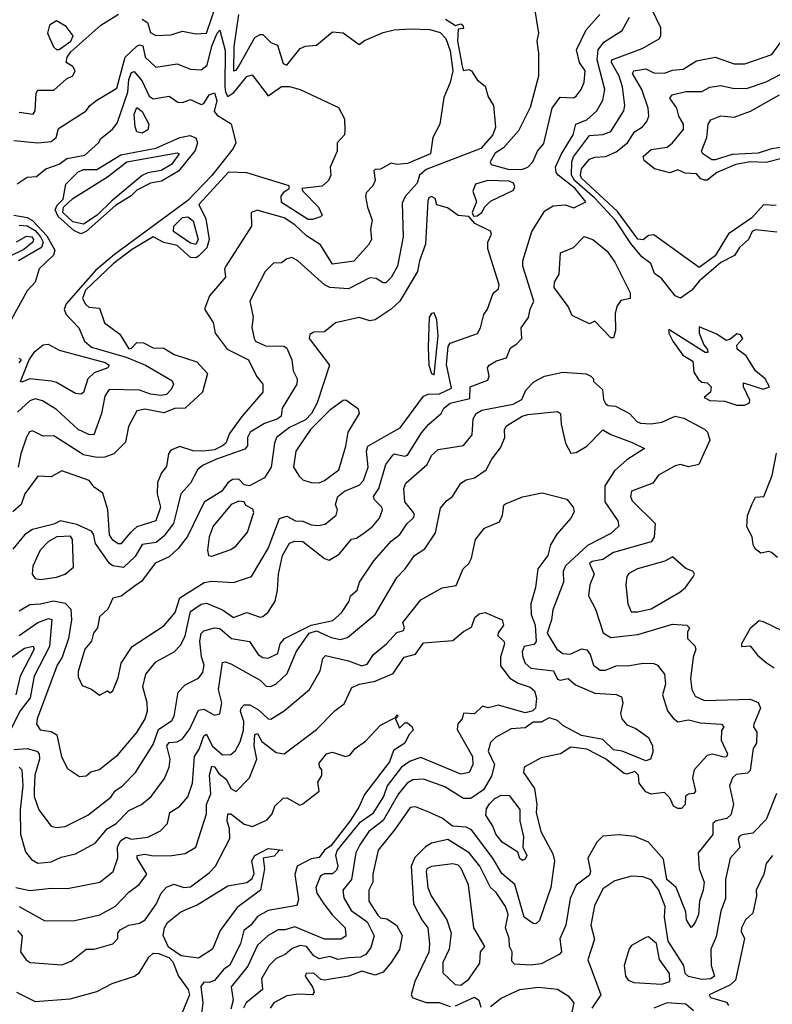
# Model space of a CAD drawing. Extents: x 1995148 to 2088947, y 769131 to 906009.
# Tile 91 of 256: x 2020157 to 2022968, y 793370 to 797045. Entities that reach past the tile are written whole.
import ezdxf

# ---------------------------------------------------------------- set-up
doc = ezdxf.new("R2010")
doc.units = 0

msp = doc.modelspace()

# ---------------------------------------------------------------- linework, layer by layer
at = {"layer": '0CON05XD'}
for points in [[(2020615, 797046.9), (2020634.3, 797034.3), (2020645, 796997.5), (2020665, 796985.8), (2020721.7, 796988.3), (2020765, 797001.9), (2020815, 796992.7), (2020855, 796994.6), (2020891.5, 797105)], [(2022072.6, 797135), (2022094.7, 796995), (2022088.9, 796965), (2022095, 796920), (2022094.8, 796835), (2022063.1, 796716.9), (2022019.6, 796630.4), (2021963.3, 796566.7), (2021933.4, 796546.6), (2021914, 796515), (2021917.5, 796505), (2021985, 796486)], [(2020155, 796700), (2020206.9, 796693.1), (2020215.3, 796704.7), (2020218.8, 796771.2), (2020225, 796782.5), (2020285, 796782.5), (2020331.9, 796825), (2020355, 796836), (2020363.7, 796855), (2020355, 796870.4), (2020330, 796885), (2020334.7, 796905), (2020348.2, 796925), (2020460.4, 797025), (2020525.7, 797065.7)], [(2020974.3, 797065), (2020956.9, 796945), (2020955, 796853.8), (2020965, 796856.7), (2020975, 796871.2), (2021035, 796979.4), (2021055, 796990), (2021065, 796990), (2021095, 796960), (2021120.3, 796950.3), (2021141.2, 796881.2), (2021155, 796875.7), (2021205, 796937.5), (2021224.1, 796945.9), (2021265, 796950), (2021325, 796999.4), (2021365, 796996.7), (2021425, 796952.5), (2021445, 796968), (2021515, 796997.2)], [(2021985, 796486), (2022035, 796486.9), (2022055, 796494.2), (2022074, 796515), (2022091.2, 796555), (2022115, 796583.3), (2022145.6, 796715), (2022175, 796755.8), (2022225, 796754), (2022235, 796760), (2022254.3, 796785), (2022265, 796812.5), (2022269.5, 796855), (2022248, 796885), (2022237.1, 796932.9), (2022272.2, 797007.8), (2022324.3, 797065)], [(2022985, 796252), (2022905, 796261.4), (2022892, 796255), (2022879.2, 796225), (2022845.5, 796194.5), (2022826.2, 796165), (2022775, 796138.4), (2022695, 796069.6), (2022667.8, 796035), (2022625, 796005.3), (2022604.5, 796014.5), (2022555, 796077.5), (2022527.5, 796097.5), (2022514.5, 796135), (2022480.4, 796160.4), (2022439.3, 796209.3), (2022383.8, 796295), (2022305, 796379.6), (2022228.8, 796445), (2022217.9, 796465), (2022219, 796515), (2022225, 796533.3), (2022285, 796612.9), (2022335, 796616.4), (2022365, 796628.1), (2022413.6, 796705), (2022417.1, 796725), (2022408.7, 796795), (2022395.8, 796835), (2022367.5, 796885), (2022368.5, 796895), (2022482.2, 796937.8), (2022545.8, 796974.2), (2022551.2, 796985), (2022551.2, 797015), (2022516.8, 797086.8)], [(2021747.2, 797047.2), (2021785, 797023.3), (2021805, 797030), (2021812.5, 797025), (2021815, 797012.5), (2021795, 797010), (2021792.4, 796965), (2021810.9, 796865), (2021815, 796856), (2021835, 796859.2), (2021844.3, 796854.3), (2021865, 796821.2), (2021895, 796796.7), (2021907, 796757), (2021926, 796725), (2021933.6, 796643.6), (2021924.2, 796615), (2021879.5, 796565), (2021675, 796486.5), (2021650, 796465), (2021642, 796435), (2021597.1, 796385), (2021585, 796360), (2021589.6, 796235), (2021567.7, 796125), (2021545, 796082.9), (2021525, 796062.5), (2021515, 796062.5), (2021488.9, 796078.9), (2021465, 796082), (2021385, 796040), (2021315.9, 796045.9), (2021295.3, 796055.3), (2021195.5, 796145.5), (2021173, 796157), (2021155, 796152.5), (2021135, 796137.5), (2021105, 796136.7), (2021074, 796105), (2021016.9, 795995), (2021029.2, 795935), (2021024.2, 795895.8), (2021032.5, 795855), (2021038, 795845), (2021075, 795827.2), (2021145, 795826.3), (2021155, 795818.6), (2021172.9, 795775), (2021178.6, 795735), (2021193.1, 795705), (2021191.5, 795685), (2021137.5, 795595), (2021133.3, 795565), (2021121.2, 795555), (2021071.8, 795538.2), (2021017.9, 795505), (2021007.3, 795485), (2021007.5, 795455), (2020998, 795442), (2020892.1, 795405), (2020839.3, 795380.7), (2020820.5, 795365), (2020794.4, 795315), (2020758.9, 795275), (2020745.8, 795224.2), (2020732, 795165), (2020695, 795116.9), (2020666.8, 795093.2), (2020614.2, 795085.8), (2020588.1, 795041.9), (2020545, 795000), (2020505, 795006.5), (2020492.5, 795015), (2020439.6, 795089.6), (2020432.7, 795125), (2020425, 795135.4), (2020370.7, 795160.7), (2020310, 795175), (2020285, 795161.4), (2020205, 795142.5), (2020176.8, 795123.2), (2020131.7, 795068.3)], [(2020295, 796933.5), (2020305, 796934.6), (2020347.8, 796965), (2020356.6, 796985), (2020330.4, 797020.4), (2020295, 797040.6), (2020268.1, 797025), (2020260.9, 796995), (2020283.9, 796943.9), (2020295, 796933.5)], [(2020380, 794220), (2020405, 794221.9), (2020423.1, 794236.9), (2020455, 794245.7), (2020525, 794302.5), (2020595, 794384.3), (2020625.5, 794435), (2020633.8, 794465), (2020632.7, 794495), (2020617.1, 794555), (2020628.3, 794601.7), (2020665, 794648), (2020734.4, 794685.6), (2020759.1, 794710.9), (2020774.6, 794745.4), (2020795, 794835.5), (2020835, 794862.9), (2020855, 794867.5), (2020915, 794841.8), (2020955, 794813.1), (2021005, 794832.2), (2021055, 794814.2), (2021065, 794817.1), (2021085, 794833.1), (2021111, 794875), (2021120.4, 794915), (2021123.2, 794975), (2021139, 795045), (2021165, 795090.9), (2021185, 795098.4), (2021215, 795097.3), (2021295, 795034.4), (2021312.3, 795027.7), (2021349.8, 795050.2), (2021395.8, 795105.8), (2021415, 795109.5), (2021447.6, 795132.4), (2021476, 795154), (2021500.6, 795185), (2021511.9, 795215), (2021510, 795225), (2021482.4, 795252.4), (2021478.9, 795265), (2021498.9, 795295), (2021524.6, 795385), (2021550, 795420), (2021555, 795424), (2021594.3, 795415.7), (2021605, 795419.2), (2021657.6, 795502.4), (2021684.5, 795535), (2021730.8, 795575), (2021740.8, 795595), (2021765, 795613.1), (2021838.3, 795631.7), (2021840, 795675), (2021905, 795700), (2021910.8, 795715), (2021904.3, 795745), (2021910, 795755), (2021938, 795772), (2021975, 795783.3), (2021989.5, 795820.5), (2022014.2, 795835), (2022032.5, 795855), (2022030, 795895), (2022056.9, 795933.1), (2022062.9, 795965), (2022076.9, 795995), (2022036.4, 796125), (2022035.6, 796145), (2022070, 796255), (2022118, 796332), (2022150, 796350), (2022194.7, 796354.7), (2022226.7, 796343.3), (2022271.2, 796365), (2022231.6, 796415), (2022168.7, 796465), (2022160.6, 796475), (2022157.8, 796495), (2022180, 796545), (2022224.5, 796615), (2022234.6, 796655), (2022275, 796672), (2022312.9, 796705), (2022335.5, 796745), (2022342.9, 796785), (2022314.1, 796895), (2022317.2, 796932.8), (2022338.9, 796961.1), (2022407.1, 797005), (2022434.5, 797055)], [(2021515, 796997.2), (2021555, 797007.2), (2021615, 797011.4), (2021688.9, 797008.9), (2021727.8, 796997.8), (2021748.2, 796975), (2021765, 796928.6), (2021774.4, 796855), (2021765, 796811.1), (2021740.8, 796755), (2021726, 796655), (2021700, 796605), (2021691.2, 796545), (2021605, 796508), (2021565, 796504.2), (2021545, 796510), (2021505, 796486.7), (2021485, 796486.2), (2021479.3, 796480.7), (2021484.2, 796445), (2021475.4, 796424.6), (2021451.5, 796398.5), (2021448.5, 796385), (2021455.4, 796345), (2021473.7, 796296.3), (2021467.3, 796262.7), (2021470.5, 796225), (2021460, 796205), (2021405, 796143.8), (2021325, 796132.1), (2021280.3, 796205), (2021228, 796238), (2021185, 796279), (2021145, 796305.3), (2021059.8, 796329.8), (2021045, 796334.4), (2021021.2, 796325), (2021022.5, 796275), (2020927.5, 796125), (2020922.5, 796115), (2020925.7, 796084.3), (2020866.2, 796015), (2020847.5, 795965), (2020880, 795915), (2020887.5, 795875), (2020931.9, 795815), (2021011.2, 795775), (2021041.4, 795715), (2021065.7, 795685), (2021065.6, 795655), (2020986.2, 795563.8), (2020940.1, 795499.9), (2020926.4, 795465), (2020914.4, 795455), (2020885, 795440), (2020844, 795434), (2020805, 795435.5), (2020755, 795451.8), (2020721.7, 795438.3), (2020713.3, 795425), (2020705, 795376.7), (2020686.6, 795353.4), (2020672.2, 795317.8), (2020670.4, 795275), (2020682.3, 795225), (2020665.5, 795175), (2020595, 795152.5), (2020570.8, 795130.8), (2020535, 795088.9), (2020525, 795088.1), (2020505, 795102.5), (2020491.9, 795121.9), (2020485.6, 795215), (2020467.9, 795277.9), (2020435, 795300), (2020416.7, 795325), (2020315, 795360.8), (2020275, 795338.6), (2020225, 795341.2), (2020176, 795275), (2020162, 795235), (2020131.5, 795208.5)], [(2020135, 796594.5), (2020225, 796585.6), (2020275, 796590), (2020293.5, 796605), (2020301.4, 796638.6), (2020374.2, 796685), (2020405.5, 796704.5), (2020419.2, 796725), (2020445, 796745.5), (2020520.1, 796789.9), (2020551.4, 796905), (2020595, 796946.4), (2020605, 796951.5), (2020617.3, 796947.3), (2020625.7, 796905.8), (2020665, 796867.5), (2020745, 796880.6), (2020795, 796861.2), (2020835, 796858.2), (2020857.3, 796875), (2020875, 796946.7), (2020895, 796995.6), (2020905, 797006), (2020925, 796930), (2020923, 796795), (2020925.2, 796775.2), (2020935, 796758.2), (2020956.4, 796773.6), (2021005, 796833.1), (2021025, 796839.2), (2021085, 796760.8), (2021135, 796795.8), (2021165, 796796.5), (2021204.3, 796785), (2021347.6, 796717.6), (2021370, 796675), (2021371.7, 796631.7), (2021370, 796615), (2021342.5, 796585), (2021342.5, 796555), (2021316.2, 796495), (2021318.6, 796465), (2021310, 796445), (2021286.6, 796423.4), (2021211.2, 796415), (2021214.2, 796405), (2021273.3, 796345), (2021286.2, 796315), (2021280.7, 796309.3), (2021250.9, 796299.1), (2021235, 796300), (2021135, 796363.2), (2021133.8, 796386.2), (2021145, 796403.1), (2021163.8, 796415), (2021164, 796425), (2021005, 796473.8), (2020936.7, 796476.7), (2020826.2, 796355), (2020852.4, 796302.4), (2020864.4, 796225), (2020856, 796194), (2020825, 796163.1), (2020815, 796156.8), (2020795, 796157.9), (2020745, 796202), (2020695, 796213.9), (2020655, 796234.7), (2020575, 796185.7), (2020506.2, 796133.8), (2020402.2, 796035), (2020392.1, 796005), (2020403.1, 795983.1), (2020415, 795972.7), (2020455, 795968), (2020473.2, 795913.2), (2020531.2, 795871.2), (2020565, 795816.7), (2020575, 795819.4), (2020595, 795840), (2020619.3, 795839.3), (2020655, 795820.6), (2020695, 795818.6), (2020733.8, 795795), (2020818.3, 795768.3), (2020858, 795725), (2020840, 795655), (2020775, 795595.6), (2020736.3, 795593.7), (2020695, 795577.3), (2020625, 795591.8), (2020595, 795585.6), (2020563, 795527), (2020551.8, 795468.2), (2020508.9, 795425), (2020475, 795411.8), (2020445, 795410.8), (2020395, 795420.4), (2020285, 795491.5), (2020245, 795490.8), (2020205, 795510), (2020193.6, 795506.4), (2020182.6, 795487.4), (2020160.9, 795425), (2020151.8, 795375)], [(2022981.7, 796351.7), (2022935, 796354.5), (2022890.9, 796305), (2022804.5, 796245.5), (2022755, 796164.3), (2022695, 796119.6), (2022525, 796242.5), (2022505, 796240), (2022485, 796222.9), (2022465, 796225.8), (2022389.1, 796329.1), (2022255, 796453.7), (2022251, 796465), (2022255, 796489.1), (2022285, 796524), (2022305, 796532.2), (2022345.8, 796534.2), (2022385, 796552), (2022427.3, 796585), (2022452.8, 796627.2), (2022482.5, 796645), (2022499.4, 796665), (2022506.7, 796685), (2022504.5, 796715), (2022480.5, 796785), (2022445.6, 796845), (2022451.2, 796855), (2022495, 796861.4), (2022525, 796847.3), (2022565, 796845.5), (2022595, 796856.8), (2022635, 796861.1), (2022685, 796891.4), (2022755, 796905.6), (2022825, 796880.9), (2022865, 796880.5), (2022965.8, 796915), (2023002.2, 796965)], [(2020147.1, 796432.9), (2020185, 796458), (2020219.5, 796460.5), (2020255, 796488.6), (2020304.6, 796505.4), (2020332.9, 796527.1), (2020400.6, 796539.4), (2020452.9, 796587.1), (2020459.1, 796600.9), (2020503.4, 796636.6), (2020521.2, 796658.8), (2020560.4, 796775), (2020565, 796821.9), (2020575, 796847.8), (2020585, 796852.2), (2020615, 796816.4), (2020640.3, 796760.3), (2020655, 796749.4), (2020715, 796759.4), (2020747.3, 796737.3), (2020765, 796736), (2020795, 796747.1), (2020835, 796728.6), (2020845, 796732.5), (2020864.7, 796765.3), (2020885, 796772.5), (2020893.2, 796743.2), (2020883, 796703), (2020895, 796688.9), (2020947.1, 796657.1), (2020963.8, 796585), (2020954.2, 796565), (2020875, 796463.1), (2020785, 796369.8), (2020511.1, 796168.9), (2020440.6, 796109.4), (2020393.5, 796056.5), (2020331.1, 795985), (2020323.3, 795963.3), (2020330, 795945), (2020378.5, 795895), (2020398.6, 795845), (2020425, 795823.3), (2020554.4, 795785), (2020627.1, 795755), (2020725, 795697.8), (2020731.1, 795685), (2020723.3, 795665), (2020705, 795646.4), (2020685, 795642), (2020645, 795646.7), (2020605, 795662.2), (2020491.2, 795665), (2020475, 795640), (2020462.1, 795575), (2020434.2, 795495.8), (2020415, 795496.5), (2020375, 795515.4), (2020295, 795589.5), (2020242, 795622), (2020215, 795629.7), (2020195, 795622.7), (2020149.3, 795580.7)], [(2023008.8, 796528.8), (2022945, 796512.4), (2022885, 796514.4), (2022832, 796505), (2022760.8, 796475), (2022725, 796446.7), (2022715, 796446.2), (2022701.2, 796451.2), (2022685, 796469.4), (2022642.9, 796472.9), (2022615, 796485.2), (2022585, 796473.3), (2022528.4, 796488.4), (2022489.7, 796519.7), (2022485.7, 796535), (2022515, 796561.2), (2022575, 796568.9), (2022595.6, 796585), (2022635.7, 796635), (2022636.7, 796655), (2022618.6, 796685), (2022611.5, 796715), (2022585, 796752.5), (2022593.3, 796765), (2022645, 796777.3), (2022705, 796777.8), (2022735, 796792.9), (2022775, 796800), (2022825, 796788.2), (2022875, 796789.5), (2022945, 796813.3), (2023055, 796871.1)], [(2023035, 796573.5), (2022965, 796562.8), (2022915, 796546.7), (2022817.8, 796542.2), (2022755, 796521.6), (2022741.8, 796521.8), (2022708.8, 796545), (2022702.9, 796555), (2022723.8, 796605), (2022728.9, 796655), (2022738.5, 796671.5), (2022775, 796686.9), (2022825, 796680.8), (2022885.9, 796704.1), (2022994.2, 796765)], [(2020615, 796621.5), (2020595, 796626.9), (2020587.7, 796645), (2020585, 796692.5), (2020595, 796717.1), (2020615, 796702.5), (2020639.1, 796655), (2020635.5, 796634.5), (2020615, 796621.5)], [(2020385, 796245.8), (2020358.8, 796258.8), (2020301.2, 796311.2), (2020289.7, 796335), (2020297.3, 796352.7), (2020319.2, 796375), (2020329.2, 796430.8), (2020374, 796476), (2020395, 796486.3), (2020445, 796485.7), (2020535, 796541.1), (2020665, 796566), (2020755, 796606), (2020792.5, 796612.5), (2020814.3, 796604.3), (2020820.5, 796585), (2020812.8, 796557.2), (2020749.7, 796480.3), (2020687, 796443), (2020645, 796434.5), (2020595, 796409.3), (2020572.8, 796387.2), (2020515, 796351.4), (2020405, 796254.5), (2020385, 796245.8)], [(2020395, 796282.1), (2020355, 796290.3), (2020317.6, 796325), (2020320.5, 796345), (2020355, 796377.7), (2020485, 796458.5), (2020557.1, 796515), (2020745, 796548.5), (2020752, 796545), (2020724.6, 796505), (2020685, 796482.1), (2020635, 796474), (2020615, 796463.1), (2020500.6, 796369.4), (2020446.6, 796315), (2020395, 796282.1)], [(2021851.7, 796311.7), (2021865, 796312.5), (2021882.5, 796325), (2021893.6, 796346.4), (2021915, 796367.5), (2022000.9, 796409.1), (2022006.8, 796423.2), (2022001.1, 796435), (2021985, 796442.7), (2021905, 796444.6), (2021859.2, 796430.8), (2021850, 796405), (2021862.5, 796365), (2021847.5, 796325), (2021851.7, 796311.7)], [(2020455, 794523.3), (2020485, 794540), (2020495, 794532.5), (2020505, 794540), (2020525, 794588.8), (2020536.5, 794643.5), (2020576.9, 794705), (2020695, 794782.5), (2020737.3, 794832.8), (2020755, 794886.8), (2020846.3, 794943.7), (2020875, 794948.8), (2020955, 794944.4), (2021023.1, 794966.9), (2021085, 795071.2), (2021127.1, 795182.9), (2021155, 795192.2), (2021187.5, 795175), (2021215, 795173.5), (2021245, 795159.2), (2021272.5, 795157.5), (2021297.4, 795162.6), (2021338.8, 795195), (2021344, 795215), (2021336.2, 795235), (2021345.7, 795265), (2021370, 795285), (2021425, 795307.6), (2021441.5, 795325), (2021458.4, 795375), (2021451.8, 795435), (2021457.4, 795452.6), (2021545, 795503.1), (2021578.1, 795521.9), (2021665, 795640), (2021682.3, 795647.7), (2021725, 795649.1), (2021770, 795670), (2021751.6, 795758.4), (2021757.8, 795825), (2021765, 795837.1), (2021866.2, 795873.8), (2021878.5, 795895), (2021890, 795945), (2021904.2, 795965), (2021925.7, 796024.3), (2021945, 796040), (2021948.1, 796055), (2021905, 796190), (2021906, 796215), (2021919.2, 796245), (2021915, 796256.2), (2021856.7, 796285), (2021835, 796310), (2021795, 796314), (2021755, 796343.3), (2021715, 796353.8), (2021708.3, 796378.3), (2021695, 796385.8), (2021685, 796380), (2021681.2, 796368.8), (2021672.8, 796207.2), (2021650, 796145), (2021642.7, 796105), (2021576.9, 795995), (2021544.2, 795965), (2021485, 795924.3), (2021465, 795920.8), (2021425, 795934), (2021336.6, 795913.4), (2021295, 795880), (2021255, 795878.5), (2021240.2, 795869.8), (2021238.5, 795855), (2021314.3, 795755), (2021267.5, 795615), (2021246.6, 795575), (2021225, 795551.7), (2021165, 795522.4), (2021116.5, 795485), (2021108.2, 795465), (2021095.8, 795375), (2021070.9, 795335), (2021015, 795305.3), (2020995, 795308.9), (2020975, 795329.4), (2020951.8, 795328.2), (2020935, 795316.2), (2020912, 795285), (2020846.3, 795243.7), (2020783.8, 795116.2), (2020749, 795071), (2020715, 795039.7), (2020663.2, 795016.7), (2020611.6, 794948.4), (2020595, 794937.1), (2020536.4, 794893.6), (2020505, 794886), (2020486, 794845), (2020455, 794816.2), (2020447.5, 794775), (2020433.1, 794755), (2020425.3, 794724.7), (2020400, 794695), (2020375, 794612.5), (2020375, 794592.5), (2020390, 794560), (2020425, 794546), (2020455, 794523.3)], [(2020135.6, 796315), (2020185, 796306.6), (2020205.1, 796295.1), (2020257.8, 796237.8), (2020288.6, 796185), (2020283.2, 796166.8), (2020230, 796115), (2020214.7, 796065), (2020185, 796032.7), (2020105, 795888.7)], [(2020815, 796206.5), (2020795, 796211.6), (2020731.5, 796255), (2020732.5, 796275), (2020765, 796306.6), (2020785, 796309), (2020805.3, 796295), (2020823.9, 796225), (2020815, 796206.5)], [(2020155, 796277.9), (2020185, 796275.5), (2020215, 796257.8), (2020235.1, 796235), (2020244.8, 796215), (2020238.6, 796195), (2020152.5, 796145)], [(2020145, 796215.4), (2020182.3, 796237.7), (2020202.7, 796235), (2020208.7, 796225), (2020206.5, 796215), (2020172, 796188), (2020119.3, 796160.7)], [(2022375, 795857.5), (2022365, 795857.5), (2022305, 795920), (2022285, 795910), (2022220.7, 795940.7), (2022205.8, 795975), (2022153.1, 796045), (2022153.8, 796065), (2022172, 796095), (2022176.2, 796175), (2022225.7, 796194.3), (2022265, 796235.7), (2022297.1, 796225), (2022350.6, 796180.6), (2022379.8, 796139.7), (2022437.1, 796025), (2022437.5, 796005), (2022402.5, 795997.5), (2022387.5, 795975), (2022381.3, 795948.7), (2022382, 795885), (2022375, 795857.5)], [(2021705, 795720), (2021720.5, 795865), (2021715.2, 795925.2), (2021705, 795951.4), (2021695, 795948.9), (2021686.2, 795935), (2021682.8, 795822.8), (2021685.5, 795755), (2021695, 795724), (2021705, 795720)], [(2022864.1, 795605.9), (2022875, 795611.2), (2022882.5, 795615), (2022883.8, 795625), (2022860, 795675), (2022860.7, 795689.3), (2022934.3, 795665.7), (2022957.5, 795675), (2022940.9, 795705), (2022904.8, 795734.8), (2022870, 795790), (2022836.7, 795815), (2022835, 795830), (2022857.5, 795855), (2022849.3, 795869.3), (2022835, 795872.5), (2022809.2, 795850.8), (2022795, 795848.1), (2022760.8, 795870.8), (2022695, 795898.8), (2022694.6, 795874.6), (2022711.9, 795831.9), (2022726.4, 795813.6), (2022726.7, 795803.3), (2022717, 795803), (2022581.7, 795888.3), (2022581.9, 795875), (2022596.7, 795845), (2022633.4, 795793.4), (2022670.7, 795770.7), (2022675, 795730), (2022692.1, 795702.1), (2022705, 795692.5), (2022725, 795689.2), (2022740, 795675), (2022736.5, 795655), (2022713.8, 795635), (2022735, 795623.7), (2022790.8, 795620.8), (2022835, 795606.5), (2022864.1, 795605.9)], [(2020385, 795647.5), (2020365, 795649.4), (2020295, 795690.5), (2020275, 795696.2), (2020195.5, 795704.5), (2020165, 795692), (2020160, 795695), (2020192.5, 795775), (2020213.2, 795806.8), (2020245, 795832), (2020263.6, 795833.6), (2020305, 795811.9), (2020476, 795765), (2020491.2, 795755), (2020486.7, 795745), (2020435, 795727.5), (2020411.2, 795705), (2020395, 795654), (2020385, 795647.5)], [(2020155, 795764.5), (2020163.3, 795775), (2020155, 795780)], [(2020135, 794321.2), (2020184.7, 794324.7), (2020221.4, 794315), (2020229.6, 794305), (2020231.6, 794285), (2020213.9, 794225), (2020210.8, 794169.2), (2020210.9, 794145), (2020228, 794095), (2020274.5, 794034.5), (2020295, 794029.2), (2020326.4, 794033.6), (2020411.2, 794075), (2020497.4, 794142.6), (2020514, 794166), (2020541.4, 794185), (2020589.1, 794235), (2020655, 794340), (2020676, 794395), (2020725, 794429.2), (2020733.5, 794445), (2020748.6, 794535), (2020775, 794562.5), (2020825, 794587.5), (2020841.4, 794608.6), (2020846.6, 794635), (2020836.3, 794666.3), (2020829.8, 794725), (2020835, 794754), (2020845, 794763.5), (2020884.6, 794775.4), (2020905, 794772.7), (2020948.6, 794735), (2021015, 794724.4), (2021048.1, 794675), (2021065, 794664.4), (2021085, 794661.9), (2021120.9, 794679.1), (2021129.3, 794715), (2021146.1, 794735), (2021245, 794784.9), (2021327.1, 794802.9), (2021358.9, 794831.1), (2021387.5, 794875), (2021393.1, 794895), (2021416.9, 794915), (2021425.7, 794945), (2021479.4, 795025), (2021545, 795098), (2021576.6, 795123.4), (2021604, 795165), (2021626.9, 795185), (2021631.4, 795195), (2021627.5, 795205), (2021595.7, 795245), (2021592.2, 795295), (2021599.2, 795315), (2021678.8, 795385), (2021695, 795418.6), (2021719.3, 795440.7), (2021815, 795456), (2021846.9, 795495), (2021850.6, 795555), (2021861.4, 795575), (2021882.8, 795587.2), (2021999.9, 795610.1), (2022032.7, 795627.3), (2022047.9, 795662.1), (2022077.2, 795692.8), (2022117.5, 795715), (2022185, 795730), (2022273, 795723), (2022290, 795715), (2022300, 795705), (2022300, 795695), (2022333.3, 795665), (2022337, 795627), (2022345, 795612.5), (2022354.4, 795604.4), (2022382, 795602), (2022435, 795575.5), (2022461.4, 795545), (2022475, 795539.6), (2022515, 795537.1), (2022555, 795543.1), (2022605, 795565.6), (2022637.8, 795557.8), (2022715, 795516.7), (2022726.2, 795505), (2022734.2, 795475), (2022693.3, 795385), (2022655, 795375.7), (2022625, 795384.2), (2022605, 795380), (2022542.5, 795345), (2022521.2, 795315), (2022442.2, 795285), (2022438.2, 795265), (2022445, 795249.2), (2022530.6, 795165), (2022526.3, 795113.7), (2022515, 795096), (2022375, 795056.7), (2022335, 795029.7), (2022295, 795022.7), (2022285.6, 795015), (2022302.2, 794975), (2022286.2, 794935), (2022281.4, 794895), (2022307.8, 794845), (2022336.4, 794756.4), (2022365, 794739.2), (2022465, 794750.6), (2022595, 794788.9), (2022648.8, 794785), (2022658, 794775), (2022650.7, 794759.3), (2022651.5, 794735), (2022678, 794708), (2022682.5, 794695), (2022671.8, 794665), (2022662.9, 794585), (2022667.5, 794545), (2022679.7, 794519.7), (2022715, 794503.2), (2022885, 794509.2), (2022915, 794495.8), (2022924, 794475), (2022898.6, 794415), (2022898, 794405), (2022910, 794385), (2022908.8, 794345), (2022895.9, 794324.1), (2022885, 794242.5), (2022875, 794232.9), (2022832.9, 794227.1), (2022818.6, 794215), (2022808, 794185), (2022823.5, 794115), (2022813.1, 794076.9), (2022797.4, 794062.6), (2022758, 794055), (2022746.2, 794045), (2022746.3, 794003.7), (2022691.4, 793935), (2022694.6, 793875), (2022713.3, 793825), (2022710, 793795), (2022695.5, 793755), (2022692.2, 793705), (2022678.2, 793671.8), (2022665, 793656.7), (2022647.1, 793685), (2022644.4, 793715), (2022608.7, 793805), (2022573.4, 793835), (2022561.8, 793911.7), (2022505.4, 793975.4), (2022455, 793996), (2022395, 794002), (2022335, 793997.5), (2022312, 793975), (2022279.2, 793915), (2022288.6, 793865), (2022285, 793851.2), (2022235.8, 793814.2), (2022213.5, 793765), (2022196.4, 793665), (2022174.4, 793614.4), (2022180, 793565), (2022171.2, 793555), (2022105, 793520.8), (2022065, 793515.8), (2022005, 793518.8), (2021995, 793530), (2021996.7, 793565), (2021985.8, 793585), (2021985.7, 793615), (2021972, 793655), (2021981.8, 793705), (2021970.9, 793735), (2021936.6, 793786.6), (2021915, 793805.6), (2021875.6, 793885.6), (2021835.9, 793935), (2021755.7, 793984.3), (2021695, 793970.7), (2021672.3, 793957.7), (2021632.4, 793917.6), (2021618.9, 793885), (2021628.2, 793745), (2021658.9, 793685), (2021681.5, 793655), (2021688, 793595), (2021685, 793564), (2021632.5, 793455), (2021618.8, 793405), (2021625, 793393.8), (2021675, 793376), (2021724.2, 793375.8), (2021765, 793361.1)], [(2021275, 795316.9), (2021295, 795324.4), (2021348.8, 795365), (2021375, 795453.3), (2021383.3, 795505), (2021425.7, 795575), (2021421.8, 795591.8), (2021375, 795624.6), (2021365, 795623.2), (2021315, 795588), (2021242.7, 795515), (2021188.6, 795435), (2021180, 795375), (2021200.7, 795340.7), (2021215, 795327.5), (2021245, 795317.5), (2021275, 795316.9)], [(2021320.8, 794739.2), (2021355, 794731.5), (2021381.5, 794738.5), (2021485, 794824.3), (2021565, 794962.9), (2021596.9, 794995), (2021631.9, 795045), (2021669.6, 795070.4), (2021709.8, 795130.2), (2021728.6, 795221.4), (2021751.1, 795248.9), (2021773.8, 795265), (2021804.5, 795315.5), (2021825, 795327.8), (2021855, 795334.4), (2021899.2, 795365), (2021920.8, 795405), (2021953.3, 795446.7), (2021968.9, 795485), (2021967.1, 795515), (2021975, 795529.2), (2022033.8, 795565), (2022055, 795571.1), (2022165, 795582.9), (2022176.7, 795575), (2022179.5, 795535), (2022195.8, 795465), (2022215, 795426.7), (2022235, 795430), (2022275, 795453.3), (2022335, 795514), (2022365, 795496.7), (2022445, 795466.7), (2022490, 795445), (2022425, 795402.5), (2022378.4, 795361.6), (2022342.5, 795305), (2022342.9, 795245), (2022390.6, 795175), (2022394.3, 795155), (2022365, 795127.5), (2022277.6, 795082.4), (2022195, 795006.9), (2022186.7, 794985), (2022187.5, 794945), (2022147.6, 794842.4), (2022143.8, 794805), (2022126.5, 794755), (2022162.5, 794695), (2022185, 794679.3), (2022213, 794677), (2022257, 794697), (2022275, 794692.9), (2022287.8, 794675), (2022300, 794635), (2022325, 794616.8), (2022345, 794616.5), (2022385, 794632.5), (2022435, 794633.8), (2022485, 794643.6), (2022525, 794642.2), (2022539.2, 794635), (2022565, 794602.5), (2022569.1, 794565), (2022557.8, 794525), (2022576.7, 794465), (2022597.4, 794437.4), (2022615, 794424.3), (2022655, 794432), (2022699.8, 794419.8), (2022777.5, 794415), (2022786.7, 794405), (2022778.5, 794391.5), (2022776.4, 794355), (2022800.4, 794305), (2022796.3, 794293.7), (2022787.7, 794292.3), (2022745, 794303.3), (2022725, 794298.5), (2022675.7, 794245), (2022669.4, 794215), (2022680.8, 794165), (2022675, 794156.2), (2022655, 794154.4), (2022643.6, 794146.4), (2022641.9, 794115), (2022629.3, 794100.7), (2022615, 794100), (2022599.3, 794109.3), (2022585, 794140), (2022565, 794160), (2022515, 794154), (2022495, 794163.3), (2022471.2, 794195), (2022468.5, 794225), (2022455, 794238.8), (2022425, 794228.1), (2022415, 794231.4), (2022345, 794285.3), (2022275, 794321.8), (2022215, 794330), (2022176.7, 794305), (2022105, 794289.6), (2022041.1, 794255), (2022038.9, 794235), (2022080, 794175), (2022088.2, 794115), (2022085.5, 794085), (2022103.4, 794015), (2022148.3, 793931.7), (2022154.6, 793904.6), (2022141.3, 793805), (2022098.1, 793681.9), (2022085, 793669.4), (2022075, 793671.4), (2022041.1, 793695), (2022006.6, 793816.6), (2021958.3, 793858.3), (2021924, 793915), (2021845, 794020.8), (2021825, 794031), (2021773.8, 794035), (2021735, 794063.8), (2021685, 794086.7), (2021635, 794106.5), (2021615, 794104.5), (2021558.4, 794021.6), (2021496.2, 793945), (2021476.2, 793855), (2021475.4, 793825), (2021461.5, 793795), (2021460.9, 793755), (2021495, 793702.5), (2021505, 793692.2), (2021528, 793688), (2021564.5, 793664.5), (2021585, 793626.7), (2021575.9, 793574.1), (2021544.5, 793525), (2021515, 793488.9), (2021485, 793478.6), (2021435, 793493.1), (2021385.8, 793474.2), (2021295, 793459.6), (2021282.3, 793462.3), (2021255, 793485.4), (2021227.5, 793485), (2021223.3, 793475), (2021252.3, 793432.3), (2021256.2, 793415), (2021250, 793405), (2021197.1, 793407.1), (2021155, 793401.2), (2021105.8, 793375), (2021092.9, 793355)], [(2022987.8, 795037.8), (2022965, 795056.2), (2022955, 795060), (2022925, 795053.8), (2022905, 795068.8), (2022896, 795085), (2022892, 795115), (2022872.1, 795152.1), (2022875.8, 795194.2), (2022892.2, 795237.8), (2022905, 795262.5), (2022935.8, 795265), (2022966.9, 795343.1), (2022983, 795427)], [(2020142.9, 793805), (2020195, 793794), (2020275, 793802.9), (2020335, 793801.5), (2020456.7, 793825), (2020505.8, 793865), (2020523.8, 793916.2), (2020522.7, 793957.3), (2020535, 793981.2), (2020555, 793993.2), (2020575, 793985.7), (2020635, 793993.5), (2020682.6, 794017.4), (2020709.2, 794045), (2020718.1, 794085), (2020755, 794109.4), (2020785.4, 794144.6), (2020801.8, 794195), (2020809.6, 794295), (2020827.7, 794322.3), (2020845, 794372), (2020855, 794377.5), (2020875.4, 794335), (2020915, 794300.7), (2020945, 794302.5), (2020962.7, 794317.3), (2020981, 794349), (2020992.4, 794392.4), (2020994.7, 794425), (2020982.3, 794462.3), (2020983.9, 794475), (2020995, 794486.9), (2021017.1, 794487.1), (2021048.6, 794468.6), (2021085, 794435.8), (2021095, 794434), (2021144.5, 794465.5), (2021240, 794545), (2021279.2, 794615), (2021289.1, 794660.9), (2021298.9, 794671.1), (2021385, 794651.9), (2021435, 794632.9), (2021455, 794638.8), (2021478.1, 794675), (2021527.5, 794715), (2021565, 794758), (2021590, 794765), (2021594.2, 794775), (2021588, 794795), (2021655, 794879.5), (2021735, 794924.3), (2021787.4, 794932.6), (2021813.1, 794995), (2021834.5, 795015.5), (2021844.3, 795035), (2021858.8, 795105), (2021893.2, 795146.8), (2021949.1, 795170.9), (2021960.6, 795195), (2021965, 795232.5), (2021971.7, 795238.3), (2022035, 795264.4), (2022108.8, 795278.8), (2022200, 795255), (2022223.8, 795225), (2022227.7, 795207.7), (2022216, 795185), (2022162.9, 795125), (2022140, 795085), (2022129.4, 795045), (2022091.6, 794995), (2022083.6, 794925), (2022065.8, 794864.2), (2022067.6, 794825), (2022082, 794785), (2022085.7, 794724.3), (2022077.1, 794712.9), (2022041.2, 794705), (2022033.6, 794685), (2022036.7, 794665), (2022045, 794643.1), (2022066.2, 794625), (2022151.2, 794615), (2022165, 794583.3), (2022175, 794579.4), (2022205, 794585.8), (2022232.3, 794562.3), (2022305, 794530.9), (2022385, 794525.7), (2022405, 794518), (2022410, 794495), (2022400.9, 794455), (2022405.4, 794435), (2022425, 794413.1), (2022458.7, 794398.7), (2022505.3, 794365.3), (2022520.5, 794335), (2022521.3, 794311.3), (2022513.1, 794285), (2022495, 794277.9), (2022406.7, 794315), (2022375, 794319.2), (2022335, 794358.5), (2022255, 794372.9), (2022185, 794410.5), (2022165, 794428.6), (2022135, 794438.5), (2022105, 794422.8), (2022075, 794423.2), (2022045, 794401.2), (2021992.5, 794397.5), (2021933.8, 794365), (2021915, 794346.7), (2021906.5, 794315), (2021929.8, 794265), (2021919, 794221), (2021889.8, 794170.2), (2021841.8, 794138.2), (2021815, 794137.9), (2021745, 794181.2), (2021665, 794210), (2021625, 794207.9), (2021604.5, 794195), (2021572.2, 794155), (2021514.4, 794055.6), (2021460.8, 794015), (2021426.9, 793965), (2021412.1, 793935), (2021396.4, 793835), (2021363.6, 793795), (2021367.4, 793767.4), (2021395, 793719.4), (2021455, 793676.8), (2021480.7, 793625), (2021468.4, 793581.6), (2021450, 793555), (2021430, 793545), (2021385, 793542.7), (2021345, 793536.4), (2021315, 793547.8), (2021275, 793539.2), (2021255, 793550), (2021227.8, 793585), (2021205, 793589.4), (2021175, 793577.9), (2021148.6, 793555), (2021115, 793540), (2021088.6, 793515), (2021060.5, 793465), (2021063.5, 793425), (2021003.1, 793375), (2020992.7, 793355)], [(2020875, 795042.5), (2020945, 795067.5), (2020965, 795080.8), (2021007.8, 795132.2), (2021031.8, 795205), (2021027.6, 795217.6), (2021001.1, 795231.1), (2020995, 795245.7), (2020975, 795248.2), (2020947.1, 795235), (2020880.2, 795155), (2020864.6, 795115), (2020858.8, 795065), (2020862.5, 795045), (2020875, 795042.5)], [(2020235, 794955.8), (2020295, 794964.5), (2020326.7, 794975), (2020358, 795002), (2020354.2, 795105), (2020346.7, 795116.7), (2020295.3, 795114.7), (2020265, 795097.8), (2020232.9, 795065), (2020205.7, 795005), (2020204.2, 794975), (2020215, 794958.8), (2020235, 794955.8)], [(2022465, 794834.6), (2022515, 794845.8), (2022622.3, 794907.7), (2022644.2, 794925.8), (2022672.5, 794965), (2022677.5, 794975), (2022672.5, 794985), (2022645, 794996.2), (2022595, 795040), (2022566.2, 795023.8), (2022464.7, 794995.3), (2022432.4, 794977.6), (2022424, 794966), (2022420.3, 794935), (2022427.8, 794865), (2022441.1, 794835), (2022465, 794834.6)], [(2020155, 794838.9), (2020195, 794862.5), (2020235, 794864.1), (2020283.8, 794876.2), (2020327.4, 794867.4), (2020347.8, 794845), (2020351.1, 794805), (2020339.5, 794735), (2020316, 794665), (2020297.2, 794635), (2020222.5, 794435), (2020220, 794415), (2020233.7, 794393.7), (2020275, 794388.2), (2020295.6, 794375), (2020313, 794293), (2020335, 794250), (2020380, 794220)], [(2020835, 794018), (2020855, 794080), (2020854.3, 794115), (2020871, 794155), (2020866.1, 794225), (2020875, 794258), (2020885, 794255.6), (2020901.1, 794231.1), (2020928.9, 794208.9), (2020946, 794175), (2020965.5, 794164.5), (2021015.5, 794214.5), (2021042.9, 794285), (2021032.5, 794335), (2021035, 794376.7), (2021045, 794380), (2021061.2, 794351.2), (2021115, 794309.1), (2021145, 794304.3), (2021265, 794395.8), (2021335, 794465.8), (2021369.2, 794490.8), (2021398, 794552), (2021425.5, 794564.5), (2021485, 794576.2), (2021552, 794605), (2021592.9, 794665), (2021635, 794676.4), (2021665, 794719.2), (2021775, 794728.2), (2021815, 794761.9), (2021845, 794777.5), (2021856.6, 794813.4), (2021872.8, 794827.2), (2021895, 794831.9), (2021959.2, 794805), (2021964.4, 794785), (2021944, 794756), (2021942.8, 794745), (2021965.3, 794725.3), (2021967.5, 794715), (2021952.7, 794665), (2021953.2, 794633.2), (2021987.1, 794587.1), (2022018.1, 794568.1), (2022063.8, 794553.8), (2022079.4, 794539.4), (2022087.7, 794512.3), (2022084, 794475), (2022073.8, 794465), (2022045, 794457.5), (2021945, 794485.8), (2021906.7, 794476.7), (2021885, 794482.5), (2021855, 794454.4), (2021815, 794456), (2021809.2, 794435), (2021793.9, 794416.1), (2021790.7, 794395), (2021848.5, 794295), (2021848.9, 794265), (2021835.8, 794235), (2021805, 794228.9), (2021655, 794290.6), (2021615, 794277.7), (2021582.9, 794255), (2021530, 794185), (2021515.2, 794145), (2021475, 794081.1), (2021425, 794045.3), (2021407.7, 794025), (2021342.5, 793945), (2021336.9, 793925), (2021345.6, 793885), (2021339.8, 793870.2), (2021325, 793857.1), (2021295, 793856.9), (2021280.5, 793849.5), (2021263.3, 793805), (2021266.2, 793785), (2021292.7, 793745), (2021325, 793702.1), (2021373.1, 793655), (2021375.5, 793624.5), (2021356.9, 793613.1), (2021295, 793612.7), (2021185, 793659.1), (2021147, 793647), (2021122.9, 793647.1), (2021085, 793626.9), (2021045, 793590.8), (2021008.7, 793511.3), (2020947.1, 793435), (2020953.9, 793385), (2020945, 793350.8)], [(2020155, 794746.2), (2020224.7, 794795.3), (2020265, 794809.5), (2020276.7, 794806.7), (2020268.2, 794705), (2020211.3, 794595), (2020196.2, 794513.8), (2020158.8, 794465), (2020125, 794399.4)], [(2023005, 794763.8), (2022935, 794797.5), (2022918.3, 794801.7), (2022885, 794772.5), (2022852.5, 794715), (2022852.5, 794705), (2022885, 794707.5), (2022912.9, 794672.9), (2022945, 794645.7), (2022975, 794625.8)], [(2020155.3, 794255.3), (2020164.6, 794244.6), (2020168.5, 794185), (2020159.2, 794095), (2020160.5, 794005), (2020178.2, 793938.2), (2020200.6, 793910.6), (2020225, 793896.9), (2020275, 793901.5), (2020311.5, 793918.5), (2020365, 793931.1), (2020439.5, 793970.5), (2020483.1, 794025), (2020517.8, 794045), (2020565, 794092.9), (2020612.5, 794115), (2020647.5, 794145), (2020697.3, 794212.7), (2020715.6, 794255), (2020719.1, 794285), (2020706.7, 794335), (2020715, 794346.9), (2020745, 794350), (2020765, 794360.9), (2020792.7, 794397.3), (2020825, 794467.5), (2020845, 794471.3), (2020885, 794449.4), (2020905, 794454.2), (2020912, 794495), (2020899.1, 794545), (2020914.6, 794645.4), (2020925, 794647.8), (2020945, 794640), (2021055, 794579.7), (2021077.8, 794557.8), (2021095, 794555.8), (2021114.5, 794565.5), (2021156.5, 794605), (2021189.1, 794685), (2021238.4, 794755), (2021265, 794763.2), (2021320.8, 794739.2)], [(2020115, 794656.6), (2020175, 794699.5), (2020206.8, 794706.8), (2020211.5, 794695), (2020159.1, 794595), (2020143.2, 794525)], [(2020148.8, 793645), (2020166.2, 793625), (2020160, 793565), (2020180.8, 793535), (2020195.7, 793525.7), (2020315, 793516.5), (2020348.9, 793531.1), (2020405, 793575.8), (2020435, 793575.7), (2020504.3, 793595.7), (2020523.8, 793615), (2020524, 793635), (2020532.5, 793647.5), (2020565, 793664.4), (2020605, 793671.8), (2020625.2, 793684.8), (2020666.3, 793743.7), (2020685.5, 793785), (2020705, 793806.7), (2020732.4, 793817.6), (2020770, 793805), (2020795, 793808.5), (2020865, 793860.8), (2020888, 793885), (2020941.4, 793988.6), (2020940.8, 794025), (2020932.3, 794055), (2020935, 794080), (2020945, 794080.8), (2020995, 794041.8), (2021026.9, 794033.1), (2021081.7, 794058.3), (2021099.6, 794080.4), (2021110.2, 794109.8), (2021141.1, 794138.9), (2021155, 794140.6), (2021203.1, 794113.1), (2021215, 794118.1), (2021275.3, 794165), (2021270.9, 794199.1), (2021285.8, 794224.2), (2021286, 794245), (2021276.4, 794256.4), (2021275, 794270), (2021302.9, 794305), (2021325, 794311.1), (2021374.4, 794294.4), (2021390.4, 794299.6), (2021410, 794325), (2021448.6, 794351.4), (2021505, 794411.2), (2021560, 794440), (2021565, 794450), (2021570, 794445), (2021560, 794435), (2021575, 794400), (2021595, 794420), (2021605, 794420), (2021622.5, 794405), (2021626.7, 794393.3), (2021610, 794375), (2021595.8, 794345), (2021553, 794317), (2021538.4, 794275), (2021445, 794153.3), (2021423.8, 794105), (2021391.5, 794055), (2021318.5, 793961.5), (2021294.8, 793945), (2021275, 793917.3), (2021245, 793912.7), (2021193.5, 793885), (2021184.7, 793854.7), (2021198.8, 793761.2), (2021191.7, 793738.3), (2021085, 793719.5), (2021045, 793697.1), (2021020, 793665), (2020993.9, 793645), (2020981.5, 793595), (2020940.8, 793515), (2020919.4, 793500.6), (2020885, 793458.2), (2020865, 793450.4), (2020845, 793452), (2020833.6, 793436.4), (2020841.2, 793375), (2020835.8, 793335)], [(2022035, 793906.2), (2022025, 793913.8), (2022017, 793937), (2021959.1, 793975), (2021935.4, 794005), (2021924.7, 794035), (2021898.2, 794075), (2021900.9, 794099.1), (2021911.9, 794118.1), (2021931.8, 794138.2), (2021955, 794150), (2021985, 794148.6), (2022025, 794096.2), (2022024.7, 794055), (2022038.2, 793995), (2022035.8, 793955.8), (2022050.8, 793925), (2022045, 793911.2), (2022035, 793906.2)], [(2022984, 794156), (2022945, 794060), (2022895, 794008), (2022855, 794002.5), (2022844.3, 793995.7), (2022840.4, 793985), (2022846.9, 793955), (2022810, 793915), (2022792.7, 793835), (2022792.7, 793765), (2022775, 793716.7), (2022758.7, 793621.3), (2022738.8, 793575), (2022739.3, 793515), (2022751.5, 793475), (2022738, 793465), (2022705, 793461.9), (2022655, 793472.8), (2022642.7, 793485), (2022637.5, 793515), (2022579.2, 793605), (2022564.7, 793695), (2022567.7, 793735), (2022544.1, 793795), (2022514.8, 793834.8), (2022484.9, 793844.9), (2022442.2, 793847.8), (2022379.4, 793830.6), (2022335, 793800.8), (2022303.4, 793736.6), (2022290, 793665), (2022303.3, 793613.3), (2022279.4, 793535), (2022327.8, 793405), (2022294, 793355)], [(2020155, 793734.2), (2020251.1, 793681.1), (2020362.7, 793682.7), (2020456.2, 793703.8), (2020515, 793735.8), (2020565, 793788.1), (2020603.3, 793816.7), (2020632.2, 793855), (2020595.6, 793915), (2020596, 793925), (2020625, 793930), (2020655, 793924.1), (2020725, 793924.5), (2020775, 793932.5), (2020815, 793956.7), (2020835, 794018)], [(2020825, 793541.2), (2020760.7, 793550.7), (2020712.4, 793582.4), (2020693.1, 793626.9), (2020697.8, 793655), (2020709.4, 793675), (2020758.8, 793715), (2020819.5, 793740.5), (2020935, 793812), (2021005, 793824.4), (2021025, 793839.4), (2021032.3, 793857.7), (2021023.9, 793905), (2021035, 793925.4), (2021085, 793951.1), (2021140, 793945), (2021126, 793944), (2021107, 793923), (2021066.9, 793915), (2021070.8, 793875), (2021056.7, 793795), (2020969.6, 793730.4), (2020905.4, 793644.6), (2020877.5, 793575), (2020825, 793541.2)], [(2022968.8, 793925), (2022944.6, 793895.4), (2022935.7, 793855), (2022908, 793795), (2022909.4, 793775), (2022895, 793710), (2022868, 793685), (2022852.9, 793655), (2022851.4, 793641.4), (2022864, 793615), (2022830.5, 793459.5), (2022809.6, 793440.4), (2022732.5, 793405), (2022737.5, 793395), (2022796.9, 793376.9), (2022804.4, 793365)], [(2021805, 793441.2), (2021835, 793462.8), (2021875, 793522.9), (2021878.6, 793565), (2021893.8, 793585), (2021852.9, 793655), (2021833.6, 793815), (2021806.4, 793876.4), (2021795, 793889.5), (2021775, 793893.8), (2021695.5, 793884.5), (2021677.5, 793875), (2021674.6, 793865.4), (2021681.2, 793805), (2021693.2, 793775), (2021751.9, 793685), (2021768.5, 793635), (2021761.2, 793575), (2021736.9, 793525), (2021737.4, 793487.4), (2021783.3, 793443.3), (2021805, 793441.2)], [(2022555, 793444.7), (2022585.4, 793454.6), (2022584.5, 793485), (2022546.2, 793536.2), (2022535, 793596.2), (2022505, 793621.4), (2022495, 793619.2), (2022441.5, 793588.5), (2022432.8, 793577.2), (2022414.4, 793515), (2022419.1, 793475), (2022429.4, 793459.4), (2022450.9, 793450.9), (2022555, 793444.7)], [(2020145.6, 793415), (2020215, 793380), (2020345, 793390), (2020445, 793417.5), (2020502.9, 793447.1), (2020586.2, 793475), (2020605, 793488), (2020639.5, 793545), (2020655, 793560), (2020675, 793559.6), (2020714.1, 793544.1), (2020728.5, 793528.5), (2020750.3, 793475), (2020785.7, 793425), (2020791.5, 793405), (2020708.3, 793201.7)], [(2021915, 793361.5), (2021955, 793392.5), (2022025, 793424.3), (2022095, 793433.1), (2022166.2, 793426.2), (2022205, 793400.6), (2022226.4, 793375), (2022202.9, 793267.1)], [(2021785, 793363.5), (2021855.8, 793395.8), (2021871.2, 793385), (2021878.7, 793358.7)], [(2022672.9, 793345), (2022645, 793370.5), (2022575, 793374.7), (2022525.4, 793354.6)]]:
    msp.add_lwpolyline(points, dxfattribs=at)

doc.saveas('drawing.dxf')
